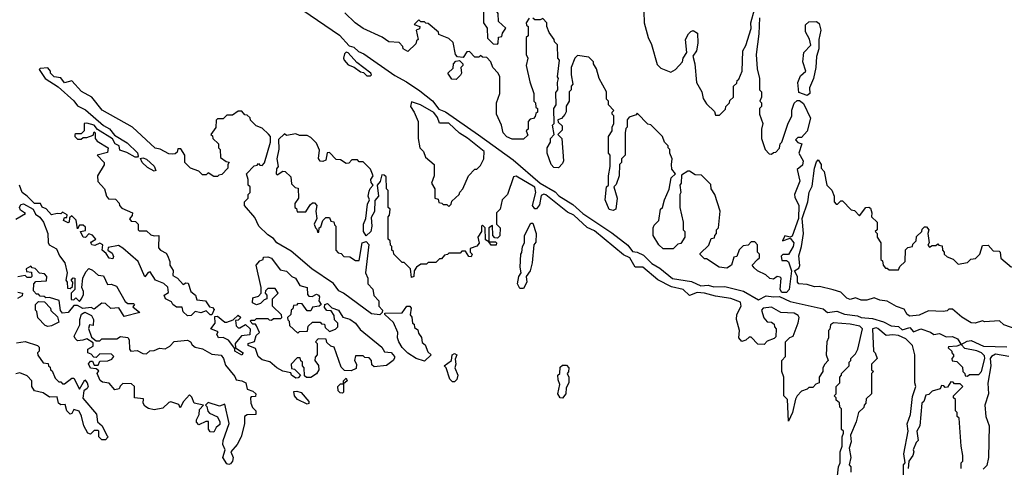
# Model space of a CAD drawing. Extents: x 2640764 to 2777785, y 718840 to 815082.
# Tile 90 of 148: x 2718745 to 2724022, y 783352 to 785751. Entities that reach past the tile are written whole.
import ezdxf

# ---------------------------------------------------------------- set-up
doc = ezdxf.new("R2010")
doc.units = 0

msp = doc.modelspace()

# ---------------------------------------------------------------- linework, layer by layer
at = {"layer": '0CON10XD'}
for points in [[(2720263, 785803), (2720459, 785669), (2720510.9, 785610.9), (2720535, 785603.5), (2720560.4, 785580.4), (2720588.6, 785568.6), (2720755, 785451.8), (2720818.7, 785418.7), (2720889.9, 785369.9), (2720956.9, 785316.9), (2720990.7, 785270.7), (2721027.7, 785257.7), (2721203.6, 785133.6), (2721389.2, 784999.2), (2721534.6, 784874.6), (2721615, 784828.5), (2721635, 784807.5), (2721709.8, 784759.8), (2721762.4, 784712.4), (2721919.2, 784609.1), (2722005, 784543.3), (2722029.4, 784509.4), (2722055, 784504.5), (2722088.3, 784488.3), (2722133.6, 784443.6), (2722175, 784419.6), (2722244.1, 784364.1), (2722345, 784347.2), (2722395, 784324.5), (2722435, 784328.4), (2722465, 784320), (2722525, 784320.9), (2722625, 784295.5), (2722705, 784250), (2722745, 784271.8), (2722784.5, 784265.5), (2722817.6, 784267.6), (2722875, 784240.9), (2723050.8, 784200.8), (2723075, 784181.9), (2723125, 784188.2), (2723165, 784173.1), (2723235, 784163.5), (2723255, 784154.4), (2723315, 784149.6), (2723375, 784131.1), (2723415, 784109.4), (2723455, 784107.1), (2723475, 784088.8), (2723515, 784100.6), (2723535, 784078.8), (2723575, 784094.4), (2723626.6, 784076.6), (2723645, 784064.2), (2723675, 784068.9), (2723710.6, 784050.6), (2723745, 784053.2), (2723770.9, 784040.9), (2723790, 784010), (2723822.3, 784027.7), (2723845, 784031.3), (2723911.3, 784001.3), (2724035, 783998.2)], [(2721305, 785620), (2721310, 785625), (2721311.7, 785658.3), (2721328.3, 785661.7), (2721331.7, 785678.3), (2721350, 785705), (2721311.7, 785741.7), (2721310, 785785), (2721291.7, 785811.7), (2721288.3, 785828.3), (2721275, 785840), (2721255, 785840), (2721243, 785827), (2721240, 785805), (2721230, 785795), (2721230, 785735), (2721250, 785705), (2721251.7, 785651.7), (2721281.7, 785621.7), (2721305, 785620)], [(2722090, 785795), (2722092.5, 785735), (2722112.5, 785655), (2722131.7, 785618.3), (2722161.7, 785511.7), (2722181.7, 785491.7), (2722235, 785470), (2722260, 785485), (2722297.5, 785525), (2722300, 785545), (2722320, 785575), (2722312.5, 785645), (2722330, 785675), (2722341.7, 785688.3), (2722355, 785692.5), (2722378.3, 785678.3), (2722380, 785625), (2722372.5, 785585), (2722352.5, 785555), (2722362.5, 785515), (2722372.5, 785415), (2722400, 785365), (2722408.3, 785328.3), (2722425, 785300), (2722468.3, 785258.3), (2722475, 785240), (2722495, 785240), (2722528.3, 785271.7), (2722530, 785285), (2722550, 785305), (2722551.7, 785318.3), (2722570, 785335), (2722570, 785395), (2722588.3, 785411.7), (2722590, 785425), (2722598.3, 785431.7), (2722617.5, 785475), (2722620, 785585), (2722637, 785613), (2722666.1, 785703.9), (2722663.3, 785735), (2722683.3, 785805)], [(2721475, 785760), (2721460, 785735), (2721461.7, 785721.7), (2721470, 785715), (2721470, 785665), (2721460, 785655), (2721460, 785565), (2721467.5, 785545), (2721460, 785505), (2721478.3, 785418.3), (2721500, 785355), (2721500, 785315), (2721510, 785305), (2721511.7, 785281.7), (2721520, 785275), (2721520, 785255), (2721511.7, 785248.3), (2721508.3, 785231.7), (2721498.3, 785221.7), (2721481.7, 785218.3), (2721470, 785205), (2721470, 785165), (2721460, 785155), (2721468.3, 785131.7), (2721445, 785110), (2721385, 785110), (2721355, 785122.5), (2721336.7, 785145), (2721326.4, 785186.4), (2721300, 785245), (2721300, 785305), (2721317.5, 785355), (2721317.5, 785445), (2721310, 785465), (2721280, 785495), (2721270, 785525), (2721248.3, 785548.3), (2721225, 785550), (2721215, 785560), (2721205, 785550), (2721185, 785550), (2721155, 785580), (2721141.7, 785578.3), (2721121.7, 785548.3), (2721091.7, 785551.7), (2721080, 785565), (2721068.3, 785628.3), (2721045, 785650), (2720991.7, 785671.7), (2720990, 785685), (2720935, 785730), (2720921.7, 785731.7), (2720915, 785740), (2720895, 785740), (2720885, 785750), (2720860, 785725), (2720890, 785715), (2720888.3, 785701.7), (2720870, 785695), (2720880, 785645), (2720871.7, 785638.3), (2720868.3, 785621.7), (2720825, 785580), (2720800, 785595), (2720798.3, 785608.3), (2720778.3, 785628.3), (2720723, 785633), (2720688.3, 785658.3), (2720585, 785703.3), (2720542.5, 785735), (2720488.3, 785788.3)], [(2722709.3, 785760.7), (2722706.2, 785675), (2722692.5, 785565), (2722698.3, 785488.3), (2722710, 785435), (2722710, 785375), (2722720, 785365), (2722720, 785335), (2722712.5, 785315), (2722720, 785305), (2722720, 785285), (2722710, 785275), (2722710, 785245), (2722727.5, 785195), (2722720, 785165), (2722720, 785115), (2722740, 785055), (2722761.7, 785031.7), (2722775, 785030), (2722785, 785040), (2722798.3, 785041.7), (2722817, 785063), (2722820, 785085), (2722830, 785095), (2722861.7, 785191.7), (2722882.5, 785235), (2722883.6, 785266.4), (2722896, 785304), (2722912, 785318), (2722925, 785318.8), (2722945, 785302), (2722983.6, 785223.6), (2722965, 785152.9), (2722935, 785120), (2722915, 785120), (2722903.3, 785106.7), (2722915, 785092.5), (2722936.4, 785086.4), (2722921.1, 785035), (2722944.7, 784995), (2722939.5, 784970.5), (2722911.7, 784948.3), (2722926.5, 784885), (2722897.8, 784815), (2722899.1, 784799.1), (2722920.6, 784755), (2722919.2, 784685), (2722885, 784590), (2722875, 784585.8), (2722845, 784592.5), (2722833.3, 784565), (2722875, 784580), (2722894.6, 784554.6), (2722891.1, 784535), (2722865, 784492.5), (2722835, 784492), (2722826.1, 784483.9), (2722830, 784460), (2722855, 784460.8), (2722865, 784452.5), (2722881.2, 784405), (2722869.4, 784305), (2722855, 784288.1), (2722829.7, 784289.7), (2722821.5, 784305), (2722826.2, 784365), (2722821.2, 784371.2), (2722805, 784373.8), (2722785, 784360), (2722765, 784363.3), (2722743.6, 784383.6), (2722700, 784405), (2722681.7, 784421.7), (2722670, 784435), (2722700, 784465), (2722710, 784475), (2722710, 784495), (2722700, 784505), (2722700, 784545), (2722685, 784560), (2722665, 784560), (2722648.3, 784541.7), (2722621.7, 784538.3), (2722601.7, 784518.3), (2722588.3, 784481.7), (2722571.7, 784478.3), (2722560, 784435), (2722535, 784420), (2722494.1, 784424.1), (2722425, 784470), (2722415, 784470), (2722391.7, 784491.7), (2722391.7, 784498.3), (2722438.3, 784541.7), (2722451.7, 784578.3), (2722468.3, 784581.7), (2722470, 784595), (2722480, 784605), (2722480, 784625), (2722490, 784635), (2722500, 784725), (2722470, 784815), (2722450, 784845), (2722448.3, 784868.3), (2722398.3, 784918.3), (2722365, 784920), (2722335, 784940), (2722325, 784940), (2722291.7, 784918.3), (2722290, 784875), (2722282.5, 784865), (2722287.5, 784825), (2722282.5, 784815), (2722282.5, 784745), (2722300, 784665), (2722300, 784625), (2722310, 784615), (2722310, 784585), (2722288.3, 784551.7), (2722271.7, 784548.3), (2722247, 784523), (2722193.6, 784523.6), (2722170, 784545), (2722140, 784595), (2722140, 784635), (2722145, 784650), (2722170, 784675), (2722180, 784735), (2722190, 784745), (2722200, 784785), (2722226.4, 784843.6), (2722236.4, 784903.6), (2722260, 784925), (2722240.7, 784950.7), (2722237.5, 784975), (2722242.5, 785005), (2722230, 785035), (2722230, 785055), (2722220, 785065), (2722220, 785075), (2722200, 785095), (2722190, 785125), (2722128.3, 785188.3), (2722111.7, 785191.7), (2722055, 785250), (2722048.3, 785241.7), (2722011.7, 785228.3), (2722000, 785215), (2722000, 785175), (2721993, 785167), (2721990, 785145), (2721990, 785025), (2721970, 785005), (2721970, 784985), (2721960, 784975), (2721957.5, 784915), (2721941.7, 784868.3), (2721930, 784855), (2721947.5, 784795), (2721940, 784735), (2721925, 784727.5), (2721903.6, 784733.6), (2721882.5, 784785), (2721890, 784855), (2721900, 784865), (2721900, 784915), (2721910, 784965), (2721910, 785025), (2721900, 785035), (2721900, 785125), (2721920, 785155), (2721920, 785175), (2721930, 785195), (2721930, 785235), (2721920, 785245), (2721920, 785255), (2721930, 785265), (2721900, 785295), (2721900, 785315), (2721890, 785325), (2721890, 785365), (2721850, 785435), (2721837, 785487), (2721820, 785515), (2721820, 785525), (2721795, 785550), (2721735, 785560), (2721720, 785545), (2721700, 785495), (2721700, 785455), (2721710, 785405), (2721700, 785395), (2721700, 785375), (2721690, 785365), (2721690, 785315), (2721673, 785287), (2721673, 785257), (2721667, 785243), (2721648.3, 785221.7), (2721630, 785215), (2721631.7, 785201.7), (2721651.7, 785181.7), (2721651.7, 785158.3), (2721630, 785135), (2721650, 785115), (2721660, 784995), (2721655, 784980), (2721632.5, 784957.5), (2721608.3, 784958.3), (2721593.3, 784975), (2721572.5, 785035), (2721572.5, 785065), (2721590, 785095), (2721590, 785115), (2721610, 785135), (2721600, 785185), (2721610, 785195), (2721607.5, 785275), (2721620, 785295), (2721618.3, 785361.7), (2721630, 785375), (2721627.5, 785415), (2721632.5, 785435), (2721627.5, 785445), (2721637.5, 785535), (2721630, 785545), (2721627, 785617), (2721611.7, 785631.7), (2721610, 785645), (2721583, 785683), (2721570, 785715), (2721570, 785735), (2721548.3, 785758.3), (2721535, 785750), (2721505, 785750), (2721495, 785760)], [(2722965, 785344.4), (2722920.8, 785360.8), (2722915.6, 785415), (2722929.5, 785450.5), (2722958, 785475), (2722941.4, 785525), (2722948, 785575), (2722985.5, 785615), (2722977.6, 785647.6), (2722956.4, 785686.4), (2722956.5, 785723.5), (2722975, 785740), (2723015, 785742.2), (2723029.7, 785729.8), (2723037.9, 785695), (2723028, 785645), (2723028.4, 785595), (2723015.5, 785554.5), (2723011.9, 785495), (2723000, 785435), (2722977.1, 785385), (2722978.9, 785355), (2722965, 785344.4)], [(2720625, 785450), (2720630, 785455), (2720627.5, 785465), (2720552, 785522), (2720505, 785573.3), (2720495, 785576.7), (2720485, 785567.5), (2720480, 785545), (2720483.6, 785533.6), (2720505, 785510), (2720537, 785497), (2720571.7, 785471.7), (2720588.3, 785468.3), (2720605, 785450), (2720625, 785450)], [(2721085, 785430), (2721061.7, 785431.7), (2721040, 785465), (2721068.3, 785491.7), (2721070, 785515), (2721081.7, 785528.3), (2721101.7, 785531.7), (2721120, 785515), (2721120, 785505), (2721110, 785495), (2721112.5, 785465), (2721107, 785453), (2721085, 785430)], [(2723123, 783257), (2723132.5, 783355), (2723142.5, 783375), (2723142.5, 783435), (2723152.5, 783465), (2723152.5, 783515), (2723160, 783535), (2723160, 783545), (2723150, 783555), (2723150, 783665), (2723140, 783675), (2723138.3, 783698.3), (2723121.7, 783711.7), (2723120, 783725), (2723110, 783735), (2723120, 783745), (2723120, 783785), (2723140, 783805), (2723140, 783835), (2723150, 783845), (2723150, 783855), (2723190, 783895), (2723190, 783915), (2723200, 783925), (2723200, 783935), (2723225, 783960), (2723236.2, 783985), (2723261.2, 784095), (2723248.1, 784108.1), (2723195, 784120), (2723107, 784127), (2723090, 784115), (2723087, 784093), (2723080, 784085), (2723080, 784045), (2723070, 784025), (2723067.5, 783955), (2723077.5, 783925), (2723060, 783905), (2723050, 783885), (2723050, 783865), (2723030, 783835), (2723030, 783805), (2723011.7, 783798.3), (2722995, 783780), (2722975, 783780), (2722965, 783770), (2722935, 783760), (2722912.5, 783735), (2722903, 783717), (2722887.5, 783645), (2722865, 783600), (2722860, 783715), (2722840, 783735), (2722840, 783835), (2722830, 783865), (2722830, 783925), (2722850, 783945), (2722850, 784025), (2722871.7, 784048.3), (2722890, 784055), (2722916.7, 784126.7), (2722922.5, 784155), (2722917.5, 784165), (2722895, 784178.8), (2722825, 784182), (2722775, 784210), (2722730, 784205), (2722720, 784195), (2722733, 784153), (2722751.7, 784131.7), (2722775, 784130), (2722788.3, 784118.3), (2722790, 784105), (2722800, 784095), (2722798.3, 784051.7), (2722788.3, 784041.7), (2722751.7, 784028.3), (2722735, 784010), (2722701.7, 784011.7), (2722665, 784050), (2722655, 784050), (2722637, 784033), (2722615, 784026.7), (2722598.8, 784045), (2722603.3, 784085), (2722587.5, 784145), (2722588.3, 784171.7), (2722612.5, 784215), (2722607.3, 784237.3), (2722557, 784257), (2722475, 784269.2), (2722414.3, 784285.7), (2722375, 784288.1), (2722335, 784272.5), (2722301.2, 784305), (2722238.9, 784318.9), (2722165, 784356.9), (2722085, 784424.2), (2722044.3, 784424.3), (2722015, 784473.8), (2721980.6, 784490.6), (2721825, 784619.4), (2721786.7, 784636.7), (2721715, 784703.3), (2721680.3, 784720.3), (2721565, 784812.9), (2721553.4, 784816.6), (2721540.6, 784809.4), (2721531.7, 784758.3), (2721515, 784736.7), (2721505, 784736.7), (2721494, 784755), (2721511.2, 784825), (2721505, 784853.3), (2721405, 784912.5), (2721391.7, 784908.3), (2721360, 784815), (2721330, 784785), (2721320, 784735), (2721300, 784715), (2721300, 784655), (2721320, 784635), (2721318.3, 784591.7), (2721305, 784580), (2721291.7, 784581.7), (2721280, 784595), (2721278.3, 784648.3), (2721260, 784635), (2721260, 784560), (2721295, 784560), (2721300, 784555), (2721298.3, 784541.7), (2721271.7, 784541.7), (2721260, 784560), (2721241.7, 784571.7), (2721240, 784635), (2721225, 784650), (2721220, 784645), (2721220, 784615), (2721200, 784585), (2721207, 784553), (2721195, 784537.5), (2721160, 784525), (2721160, 784505), (2721170, 784495), (2721165, 784480), (2721151.7, 784481.7), (2721135, 784510), (2721115, 784510), (2721105, 784500), (2721045, 784500), (2721038.3, 784491.7), (2721021.7, 784488.3), (2721005, 784470), (2720995, 784470), (2720975, 784450), (2720935, 784450), (2720925, 784440), (2720895, 784440), (2720872.5, 784425), (2720860, 784405), (2720857.5, 784375), (2720845, 784370), (2720840, 784415), (2720805, 784450), (2720795, 784450), (2720750, 784495), (2720748.3, 784508.3), (2720740, 784515), (2720740, 784535), (2720731.7, 784541.7), (2720730, 784565), (2720720, 784575), (2720720, 784695), (2720727, 784703), (2720730, 784735), (2720720, 784745), (2720720, 784835), (2720710, 784845), (2720708.3, 784908.3), (2720698.3, 784918.3), (2720685, 784920), (2720677, 784883), (2720660, 784865), (2720667.5, 784805), (2720648.3, 784781.7), (2720646.4, 784723.6), (2720628.3, 784691.7), (2720632.5, 784645), (2720627.5, 784615), (2720601.7, 784591.7), (2720587.5, 784615), (2720587.5, 784655), (2720600, 784685), (2720608.3, 784761.7), (2720620, 784785), (2720612.5, 784805), (2720618.3, 784831.7), (2720623, 784847), (2720640, 784865), (2720628.3, 784878.3), (2720627.5, 784895), (2720640, 784915), (2720625, 784950), (2720585, 784990), (2720565, 784990), (2720555, 785000), (2720525, 785000), (2720508.3, 784981.7), (2720495, 784980), (2720465, 785000), (2720441.7, 785001.7), (2720405, 785040), (2720393, 785037), (2720385, 784997.5), (2720369.3, 784990.7), (2720355, 784992.5), (2720347, 785007), (2720351.7, 785051.7), (2720335, 785090), (2720305, 785120), (2720285, 785130), (2720245, 785130), (2720225, 785140), (2720175, 785130), (2720165, 785140), (2720131.7, 785108.3), (2720133.6, 785056.4), (2720122.5, 785005), (2720130, 784965), (2720121.7, 784951.7), (2720120, 784925), (2720125, 784920), (2720155, 784940), (2720168.3, 784938.3), (2720198.3, 784908.3), (2720201.7, 784871.7), (2720221.7, 784851.7), (2720238.3, 784848.3), (2720240, 784795), (2720220, 784765), (2720220, 784745), (2720228.3, 784738.3), (2720231.7, 784721.7), (2720278.3, 784721.7), (2720301.7, 784758.3), (2720315, 784770), (2720325, 784770), (2720337.5, 784755), (2720332.5, 784725), (2720337.5, 784685), (2720322.5, 784655), (2720330, 784635), (2720338.3, 784628.3), (2720341.7, 784611.7), (2720348.3, 784611.7), (2720350, 784635), (2720358.3, 784641.7), (2720370, 784675), (2720385, 784690), (2720405, 784690), (2720411.7, 784671.7), (2720428.3, 784668.3), (2720431.7, 784651.7), (2720440, 784645), (2720440, 784515), (2720451.7, 784501.7), (2720468.3, 784498.3), (2720481.7, 784481.7), (2720515, 784480), (2720545, 784460), (2720565, 784460), (2720580, 784555), (2720601.7, 784561.7), (2720617, 784547), (2720597.5, 784395), (2720610, 784365), (2720610, 784335), (2720637, 784307), (2720643, 784273), (2720670, 784245), (2720670, 784215), (2720690, 784195), (2720688.3, 784181.7), (2720675, 784170), (2720630, 784175), (2720480, 784285), (2720455, 784297.5), (2720426.4, 784336.4), (2720310, 784415), (2720200.7, 784510.7), (2720122.5, 784555), (2720105, 784577.5), (2720075, 784597.5), (2720027.5, 784645), (2720005, 784690), (2719950, 784755), (2719950, 784775), (2719970, 784795), (2719970, 784815), (2719980, 784825), (2719980, 784855), (2719970, 784865), (2719970, 784895), (2719960, 784925), (2720001.7, 784968.3), (2720018.3, 784971.7), (2720025, 784980), (2720031.7, 784971.7), (2720045, 784970), (2720057, 784983), (2720090, 785095), (2720090, 785125), (2720078.3, 785138.3), (2720045, 785170), (2720011.7, 785181.7), (2719981.7, 785211.7), (2719980, 785225), (2719965, 785240), (2719951.7, 785241.7), (2719935, 785260), (2719915, 785260), (2719885, 785240), (2719855, 785240), (2719835, 785220), (2719805, 785220), (2719798.3, 785211.7), (2719797, 785173), (2719770, 785135), (2719778.3, 785128.3), (2719780, 785115), (2719810, 785085), (2719810, 785065), (2719820, 785055), (2719821.7, 785011.7), (2719851.7, 784991.7), (2719868.3, 784988.3), (2719860, 784975), (2719860, 784955), (2719828.3, 784921.7), (2719811.7, 784918.3), (2719805, 784910), (2719785, 784910), (2719755, 784930), (2719745, 784920), (2719725, 784920), (2719705, 784940), (2719660, 784955), (2719630, 784985), (2719630, 785025), (2719608.3, 785058.3), (2719591.7, 785058.3), (2719588.3, 785041.7), (2719578.3, 785031.7), (2719565, 785030), (2719545, 785032.5), (2719497, 785057), (2719471.7, 785061.7), (2719350, 785175), (2719187, 785267), (2719132.5, 785335), (2719077, 785367), (2719025, 785422.5), (2718985, 785412.5), (2718965, 785440), (2718930, 785445), (2718910, 785465), (2718910, 785475), (2718895, 785492.5), (2718855, 785490), (2718850, 785485), (2718881.2, 785435), (2718950.9, 785390.9), (2719035.6, 785315.6), (2719055, 785288.8), (2719098.5, 785268.5), (2719194.3, 785184.3), (2719226.8, 785166.8), (2719252.9, 785132.9), (2719321.1, 785091.1), (2719376.7, 785036.7), (2719380.7, 785019.3), (2719376.4, 785013.6), (2719364.1, 785014.1), (2719319.5, 785039.5), (2719281.7, 785051.7), (2719277.5, 785075), (2719257.5, 785085)], [(2721045, 784750), (2721058.3, 784761.7), (2721061.7, 784778.3), (2721100, 784815), (2721103, 784827), (2721120, 784845), (2721150, 784915), (2721185, 784950), (2721195, 784950), (2721215, 784970), (2721233.3, 785005), (2721234.1, 785044.1), (2721145, 785116.7), (2721102.2, 785142.2), (2721045, 785195.6), (2720995, 785196.7), (2720985, 785226.2), (2720965, 785253.8), (2720892.5, 785295), (2720845, 785310), (2720840, 785285), (2720860, 785255), (2720880, 785205), (2720880, 785115), (2720890, 785065), (2720910, 785045), (2720920, 785015), (2720966.7, 784975), (2720966.7, 784915), (2720952.5, 784875), (2720970, 784845), (2720970, 784795), (2720988.3, 784788.3), (2720991.7, 784771.7), (2721008.3, 784768.3), (2721015, 784760), (2721035, 784760), (2721045, 784750)], [(2719257.5, 785085), (2719242, 785112), (2719161.7, 785161.7), (2719145, 785186.2), (2719105, 785196.2), (2719090, 785195), (2719090, 785155), (2719075, 785140), (2719045, 785140), (2719040, 785135), (2719040, 785125), (2719055, 785110), (2719075, 785110), (2719085, 785120), (2719105, 785120), (2719138.3, 785131.7), (2719145, 785150), (2719150, 785145), (2719150, 785115), (2719160.7, 785100.7), (2719220, 785065), (2719215, 785040), (2719160, 785025), (2719197.5, 784985), (2719197, 784973), (2719162.5, 784915), (2719163, 784883), (2719200, 784845), (2719210, 784805), (2719221.7, 784791.7), (2719258.3, 784788.3), (2719278.3, 784768.3), (2719280, 784755), (2719291.7, 784741.7), (2719350, 784715), (2719348.3, 784701.7), (2719333, 784683), (2719341.7, 784671.7), (2719365, 784670), (2719380, 784655), (2719380, 784625), (2719385, 784620), (2719425, 784620), (2719448.3, 784598.3), (2719465, 784592.5), (2719490, 784595), (2719488.3, 784528.3), (2719500, 784515), (2719529.3, 784499.3), (2719537, 784487), (2719550, 784455), (2719550, 784435), (2719567, 784407), (2719565, 784380), (2719590, 784365), (2719621.7, 784331.7), (2719635, 784340), (2719648.3, 784338.3), (2719662.5, 784295), (2719687.5, 784275), (2719695, 784250), (2719740, 784245), (2719761.7, 784211.7), (2719778.3, 784208.3), (2719787.5, 784197.5), (2719775, 784170), (2719765, 784170), (2719745, 784190), (2719715, 784180), (2719685, 784187.5), (2719663.3, 784165), (2719645, 784163.1), (2719621.4, 784185), (2719615, 784210), (2719585, 784210), (2719566.2, 784225), (2719559.2, 784239.2), (2719526.2, 784255), (2719520, 784275), (2719541.7, 784288.3), (2719538.3, 784318.3), (2719517.5, 784337.5), (2719472.5, 784355), (2719445, 784400), (2719433.6, 784396.4), (2719415, 784372.5), (2719380, 784455), (2719297, 784527), (2719275, 784540), (2719220, 784530), (2719217.5, 784515), (2719240, 784500), (2719248.3, 784481.7), (2719245, 784470), (2719225, 784472.9), (2719208, 784498), (2719186.7, 784515), (2719190, 784545), (2719175, 784552.5), (2719148.5, 784541.5), (2719130.8, 784545), (2719126, 784555), (2719129.7, 784560.3), (2719152.5, 784575), (2719135, 784596.7), (2719115, 784603.3), (2719097, 784583), (2719084.6, 784584.6), (2719070, 784615), (2719098.3, 784621.7), (2719098.3, 784638.3), (2719085, 784650), (2719065, 784650), (2719055, 784630), (2719047, 784677), (2719025, 784700), (2719011.7, 784688.3), (2719010, 784665), (2719005, 784662.5), (2718980, 784675), (2718985, 784690), (2718998.3, 784691.7), (2719000, 784705), (2718975, 784720), (2718965, 784710), (2718945, 784712.5), (2718915, 784706), (2718887.5, 784737.5), (2718865, 784746.7), (2718856.4, 784766.4), (2718825, 784765.7), (2718785.7, 784805.7), (2718757.5, 784825), (2718743.8, 784865)], [(2719465, 784938.8), (2719429.7, 784959.7), (2719401.2, 784985), (2719393.3, 785006.7), (2719405, 785011.2), (2719425, 785003.8), (2719466.4, 784966.4), (2719475, 784943.3), (2719465, 784938.8)], [(2724090.7, 784090.7), (2724020, 784115), (2723997, 784137), (2723915, 784132.5), (2723905, 784137.5), (2723866.2, 784123.8), (2723845, 784126.7), (2723795, 784157.5), (2723745, 784200), (2723725, 784200), (2723715, 784190), (2723695, 784187.5), (2723615, 784190), (2723565, 784167.5), (2723515, 784162), (2723501.2, 784171.2), (2723485, 784198.8), (2723444.1, 784214.1), (2723395, 784242.5), (2723355, 784247.5), (2723325, 784260), (2723285, 784247.5), (2723255, 784247.5), (2723225, 784260), (2723195, 784251.4), (2723178.7, 784258.7), (2723145, 784290), (2723105, 784303.3), (2723031.7, 784321.7), (2723005, 784320), (2722965, 784332.5), (2722920, 784335), (2722913.3, 784345), (2722913.8, 784375), (2722896.7, 784405), (2722920, 784420), (2722926.9, 784433.1), (2722920, 784485), (2722935.7, 784535), (2722945.5, 784604.5), (2722939.2, 784685), (2722968.1, 784775), (2722976.4, 784826.4), (2722991.4, 784858.6), (2723004.4, 784955.6), (2723015, 784990), (2723025, 785000), (2723040, 784975), (2723040, 784955), (2723057, 784937), (2723070, 784865), (2723097, 784837), (2723110, 784805), (2723110, 784775), (2723121.7, 784761.7), (2723128.3, 784761.7), (2723145, 784780), (2723155, 784780), (2723201.7, 784731.7), (2723218.3, 784728.3), (2723245, 784700), (2723280, 784745), (2723296.4, 784746.4), (2723305, 784740), (2723312.5, 784715), (2723310, 784695), (2723340, 784665), (2723340, 784625), (2723330, 784615), (2723340, 784605), (2723340, 784585), (2723360, 784555), (2723360, 784465), (2723368.3, 784458.3), (2723372.5, 784435), (2723385, 784420), (2723395, 784420), (2723405, 784410), (2723455, 784410), (2723461.7, 784428.3), (2723490, 784455), (2723491.7, 784518.3), (2723505, 784530), (2723530, 784535), (2723531.7, 784548.3), (2723550, 784565), (2723551.7, 784588.3), (2723580, 784615), (2723581.7, 784628.3), (2723595, 784640), (2723605, 784640), (2723617.5, 784625), (2723612.5, 784605), (2723620, 784555), (2723612.5, 784542.5), (2723621.7, 784531.7), (2723635, 784540), (2723655, 784540), (2723665, 784550), (2723671.7, 784541.7), (2723688.3, 784538.3), (2723690, 784515), (2723700, 784505), (2723700, 784495), (2723715, 784480), (2723748.3, 784468.3), (2723775, 784440), (2723825, 784450), (2723841.7, 784468.3), (2723868.3, 784471.7), (2723890, 784495), (2723905, 784540), (2723935, 784542.5), (2723961.7, 784511.7), (2723995, 784510), (2724000, 784505), (2724003, 784473), (2724060, 784425)], [(2718725, 784682.5), (2718777, 784713), (2718750, 784730), (2718743.6, 784743.6), (2718750.3, 784759.7), (2718765, 784764.4), (2718816.4, 784736.4), (2718829.2, 784709.2), (2718852.7, 784692.7), (2718872.5, 784665), (2718896.7, 784605), (2718897, 784557), (2718902.5, 784545), (2718943, 784523), (2718957.5, 784485), (2718987, 784447), (2719000, 784395), (2718992.5, 784355), (2719000, 784345), (2719001.7, 784311.7), (2719015, 784310), (2719028.3, 784321.7), (2719030, 784345), (2719020, 784355), (2719031.7, 784368.3), (2719040, 784365), (2719040, 784305), (2719020, 784285), (2719021.7, 784251.7), (2719035, 784250), (2719045, 784260), (2719065, 784240), (2719075, 784252.5), (2719087, 784277), (2719087.5, 784295), (2719077.5, 784315), (2719083.3, 784365), (2719100, 784400), (2719115, 784416.7), (2719135, 784409.2), (2719165, 784381.2), (2719195, 784377.5), (2719215, 784332.5), (2719235, 784333.3), (2719263, 784323), (2719310, 784240), (2719325, 784230), (2719355, 784230), (2719360, 784225), (2719351.7, 784211.7), (2719388.3, 784181.7), (2719305, 784160), (2719277, 784207), (2719233, 784203), (2719205, 784230), (2719185, 784232.5), (2719145, 784200), (2719128.8, 784208.8), (2719083.6, 784203.6), (2719055, 784220), (2719035, 784220), (2719005, 784182.5), (2718975, 784177.5), (2718963, 784193), (2718956.4, 784246.4), (2718905, 784262.5), (2718885, 784260), (2718877, 784267), (2718855, 784270), (2718845, 784280), (2718835, 784280), (2718818.3, 784298.3), (2718820, 784335), (2718831.7, 784348.3), (2718888.3, 784351.7), (2718890, 784375), (2718878.3, 784388.3), (2718851.7, 784391.7), (2718828.3, 784418.3), (2718811.7, 784421.7), (2718805, 784430), (2718780, 784415), (2718781.7, 784401.7), (2718808.3, 784398.3), (2718810, 784375), (2718805, 784370), (2718785, 784370), (2718775, 784380), (2718735, 784372.5)], [(2721445, 784310), (2721425, 784310), (2721413.3, 784335), (2721420, 784375), (2721432.5, 784395), (2721427.5, 784425), (2721430, 784495), (2721437, 784503), (2721440, 784535), (2721450, 784555), (2721450, 784595), (2721485, 784660), (2721495, 784660), (2721512.5, 784605), (2721511.7, 784558.3), (2721500, 784545), (2721491.7, 784448.3), (2721480, 784405), (2721460, 784375), (2721462.5, 784345), (2721445, 784310)], [(2720225, 783830), (2720202.5, 783845), (2720198.3, 783858.3), (2720155, 783867.5), (2720122.5, 783885), (2720085, 783917.5), (2720045, 783927.5), (2720022.5, 783945), (2720008.8, 783988.8), (2719970, 784005), (2719970, 784015), (2720003, 784027), (2720011.7, 784058.3), (2720030, 784075), (2720015, 784110), (2720008.3, 784118.3), (2719995, 784120), (2719980, 784135), (2719985, 784140), (2720005, 784140), (2720015, 784150), (2720075, 784150), (2720081.7, 784141.7), (2720095, 784140), (2720105, 784150), (2720145, 784150), (2720150, 784155), (2720148.3, 784168.3), (2720100, 784215), (2720100, 784255), (2720130, 784285), (2720115, 784310), (2720075, 784310), (2720061.7, 784298.3), (2720060, 784285), (2720070, 784275), (2720070, 784255), (2720055, 784250), (2720035, 784230), (2720015, 784222.5), (2719993, 784233), (2719995, 784260), (2720025, 784270), (2720040, 784285), (2720040, 784315), (2720012.5, 784435), (2720031.7, 784458.3), (2720050, 784465), (2720052.5, 784477.5), (2720075, 784480), (2720095, 784473.3), (2720140.7, 784410.7), (2720175, 784402.5), (2720203.8, 784373.8), (2720222.5, 784365), (2720246.4, 784326.4), (2720285.9, 784315.9), (2720288.3, 784278.3), (2720295, 784270), (2720311.7, 784268.3), (2720335, 784280), (2720346.7, 784275), (2720351.2, 784265), (2720347.5, 784245), (2720360, 784225), (2720350, 784215), (2720315, 784210), (2720305, 784190), (2720285, 784190), (2720258.3, 784228.3), (2720235, 784230), (2720228.3, 784221.7), (2720211.7, 784218.3), (2720208.3, 784201.7), (2720200, 784195), (2720198.3, 784171.7), (2720180, 784155), (2720181.7, 784141.7), (2720190, 784135), (2720191.7, 784111.7), (2720235, 784070), (2720245, 784080), (2720288.3, 784081.7), (2720291.7, 784108.3), (2720315, 784130), (2720355, 784130), (2720361.7, 784121.7), (2720378.3, 784118.3), (2720381.7, 784101.7), (2720405, 784080), (2720438.3, 784091.7), (2720450, 784105), (2720450, 784125), (2720431.7, 784141.7), (2720430, 784165), (2720415, 784190), (2720391.7, 784191.7), (2720378.3, 784208.3), (2720380, 784225), (2720395, 784230), (2720417.5, 784207.5), (2720453.3, 784195), (2720476.4, 784156.4), (2720515, 784145.8), (2720545, 784124), (2720570.6, 784090.6), (2720685, 783996.7), (2720700.7, 783970.7), (2720736.4, 783966.4), (2720753.8, 783945), (2720753.6, 783936.4), (2720746.4, 783923.6), (2720711.7, 783898.3), (2720645, 783890), (2720631.7, 783901.7), (2720630, 783925), (2720618.3, 783938.3), (2720595, 783940), (2720585, 783950), (2720545, 783950), (2720540, 783925), (2720550, 783905), (2720548.3, 783881.7), (2720521.7, 783868.3), (2720485, 783870), (2720468.3, 783888.3), (2720430, 783995), (2720411.7, 784001.7), (2720391.7, 784021.7), (2720388.3, 784038.3), (2720345, 784040), (2720330, 784025), (2720340, 784015), (2720340, 783955), (2720328.3, 783941.7), (2720327.5, 783925), (2720347, 783897), (2720347.5, 783875), (2720336.4, 783853.6), (2720305, 783832.5), (2720283, 783833), (2720271.7, 783841.7), (2720270, 783885), (2720260, 783895), (2720260, 783915), (2720251.7, 783921.7), (2720248.3, 783938.3), (2720231.7, 783938.3), (2720200, 783905), (2720201.7, 783881.7), (2720218.3, 783878.3), (2720250, 783845), (2720238.3, 783831.7), (2720225, 783830)], [(2718735, 784290), (2718760, 784285), (2718758.3, 784271.7), (2718732.5, 784257.5)], [(2718895, 784106.7), (2718881.7, 784111.7), (2718843, 784153), (2718837, 784187), (2718830, 784195), (2718830, 784225), (2718845, 784240), (2718878.3, 784238.3), (2718910, 784205), (2718911.7, 784191.7), (2718948.3, 784158.3), (2718955, 784130), (2718915, 784110), (2718895, 784106.7)], [(2720915, 783920), (2720870, 783935), (2720825, 783963.3), (2720795, 783993.3), (2720776.7, 784025), (2720770, 784045), (2720772.5, 784075), (2720748.3, 784128.3), (2720701.7, 784171.7), (2720701.7, 784178.3), (2720795, 784180), (2720820, 784215), (2720836.4, 784216.4), (2720842.5, 784205), (2720838.3, 784168.3), (2720847, 784157), (2720850, 784125), (2720858.3, 784118.3), (2720861.7, 784101.7), (2720878.3, 784088.3), (2720881.7, 784071.7), (2720898.3, 784048.3), (2720901.7, 784021.7), (2720918.3, 784008.3), (2720931.7, 783971.7), (2720950, 783955), (2720915, 783920)], [(2719865, 783366.2), (2719855, 783370), (2719834.3, 783405), (2719846.2, 783445), (2719833.3, 783475), (2719836, 783495), (2719867.3, 783587.3), (2719845, 783690), (2719815, 783680), (2719755, 783700), (2719740, 783685), (2719748.3, 783678.3), (2719753, 783653), (2719761.7, 783641.7), (2719805, 783622.5), (2719817.5, 783595), (2719818.3, 783581.7), (2719797.5, 783565), (2719785, 783540), (2719765, 783542.5), (2719756.7, 783556.7), (2719756.7, 783596.7), (2719743, 783597), (2719705, 783580), (2719693, 783593), (2719693, 783607), (2719707.5, 783635), (2719708.3, 783661.7), (2719730, 783685), (2719680, 783695), (2719667, 783727), (2719655, 783740), (2719622.5, 783705), (2719605, 783670), (2719598.3, 783688.3), (2719555, 783702.5), (2719545, 783700), (2719511.7, 783668.3), (2719465, 783660), (2719435, 783666.7), (2719415, 783680), (2719407.5, 783695), (2719408.3, 783718.3), (2719360, 783725), (2719360, 783785), (2719345, 783800), (2719298.3, 783801.7), (2719283, 783787), (2719278.3, 783771.7), (2719255, 783767.5), (2719225, 783802.5), (2719188.3, 783808.3), (2719177, 783817), (2719160, 783855), (2719168.3, 783868.3), (2719155, 783880), (2719125, 783882.5), (2719113, 783907), (2719125, 783920), (2719135, 783920), (2719145, 783900), (2719165, 783900), (2719175, 783920), (2719217, 783923), (2719238.3, 783931.7), (2719250, 783945), (2719237.5, 783957.5), (2719175, 783960), (2719155, 783940), (2719141.7, 783941.7), (2719128.3, 783958.3), (2719110, 783965), (2719110, 783985), (2719138.3, 784001.7), (2719138.3, 784018.3), (2719105, 784040), (2719083.3, 784033.3), (2719055, 784030), (2719041.7, 784041.7), (2719037.5, 784055), (2719068, 784115), (2719068.1, 784145), (2719077, 784173), (2719095, 784184), (2719130, 784165), (2719140, 784145), (2719138.3, 784111.7), (2719120, 784115), (2719113.3, 784096.7), (2719130, 784050), (2719155, 784030), (2719175, 784030), (2719185, 784040), (2719265, 784040), (2719285, 784052.5), (2719325, 784047.5), (2719332.5, 784035), (2719333.3, 783985), (2719340, 783975), (2719375, 783977.5), (2719405, 783962.5), (2719425, 783960), (2719443, 783977), (2719465, 783977.5), (2719495, 783990), (2719525, 783987.5), (2719549.3, 784000.7), (2719573, 784027), (2719643.6, 784033.6), (2719660, 784025), (2719668.8, 784008.8), (2719685, 783996.7), (2719725, 783987.5), (2719775, 783957.5), (2719825, 783952.5), (2719837.5, 783935), (2719848.8, 783898.8), (2719898.3, 783838.3), (2719905, 783820), (2719935, 783816), (2719956.7, 783805), (2719965, 783770), (2719995, 783760), (2720010, 783745), (2720008.3, 783731.7), (2719985, 783730), (2719982.5, 783725), (2719983.3, 783695), (2719993, 783673), (2720010, 783655), (2720010, 783635), (2719965, 783632.5), (2719950, 783625), (2719950, 783585), (2719932.5, 783515), (2719910.8, 783475), (2719876.2, 783435), (2719889.2, 783405), (2719885.8, 783385), (2719875, 783371.2), (2719865, 783366.2)], [(2719935, 783953.8), (2719898.8, 783975), (2719898.3, 783988.3), (2719863.3, 784033.3), (2719835, 784047.5), (2719810, 784045), (2719802, 784065), (2719808.3, 784078.3), (2719770, 784095), (2719793.3, 784125), (2719790, 784160), (2719805, 784162.5), (2719845, 784130), (2719855, 784130), (2719888.3, 784141.7), (2719916.7, 784166.7), (2719930, 784155), (2719915, 784140), (2719901.7, 784138.3), (2719905, 784110), (2719915, 784100), (2719925, 784100), (2719955, 784117.5), (2719980, 784095), (2719978.3, 784061.7), (2719933, 784057), (2719900, 784015), (2719901.7, 783991.7), (2719942.5, 783965), (2719935, 783953.8)], [(2723530.7, 783730.7), (2723547.5, 783785), (2723542.5, 783805), (2723542.5, 783955), (2723530, 784005), (2723495, 784040), (2723455, 784057.5), (2723425, 784062.5), (2723388.3, 784058.3), (2723345, 784096.2), (2723335, 784100), (2723316.4, 784093.6), (2723320, 783975), (2723330, 783965), (2723340, 783935), (2723310, 783905), (2723310, 783875), (2723320, 783865), (2723310, 783855), (2723310, 783745), (2723281.7, 783718.3), (2723280, 783695), (2723270, 783685), (2723268.3, 783671.7), (2723240, 783645), (2723227.5, 783595), (2723197.5, 783525), (2723200.7, 783489.3), (2723190, 783455), (2723200, 783405), (2723190, 783365), (2723200, 783355), (2723200, 783325)], [(2718728.3, 784018.3), (2718775, 784026.7), (2718840, 784005), (2718850, 783995), (2718850, 783975), (2718840, 783965), (2718843, 783953), (2718871.7, 783911.7), (2718898.3, 783908.3), (2718900, 783895), (2718908.3, 783888.3), (2718910, 783875), (2718918.3, 783868.3), (2718935, 783830), (2718955, 783810), (2718965, 783810), (2718975, 783800), (2718985, 783800), (2719025, 783830), (2719035, 783830), (2719065, 783770), (2719095, 783820), (2719107.5, 783805), (2719112.5, 783785), (2719106.4, 783773.6), (2719088.3, 783761.7), (2719083.3, 783723.3), (2719157, 783637), (2719162.5, 783595), (2719187.5, 783575), (2719211.7, 783521.7), (2719220, 783515), (2719205, 783500), (2719185, 783500), (2719170, 783515), (2719170, 783545), (2719165, 783550), (2719145, 783550), (2719125, 783530), (2719110, 783535), (2719088.8, 783575), (2719076.4, 783626.4), (2719063, 783653), (2719035, 783662.5), (2719025, 783640), (2719015, 783637.5), (2718997.5, 783655), (2718988.3, 783688.3), (2718965, 783687.5), (2718952.5, 783695), (2718945, 783730), (2718905, 783727.5), (2718871.7, 783751.7), (2718825, 783762.5), (2718810, 783785), (2718810, 783815), (2718785, 783842.5), (2718745, 783857.5), (2718723.6, 783853.6)], [(2723825, 783840), (2723835, 783850), (2723885, 783850), (2723900, 783865), (2723916.7, 783935), (2723915, 783950), (2723900, 783965), (2723875, 783976.2), (2723809.5, 783989.5), (2723790, 784010), (2723768.3, 784001.7), (2723723, 783997), (2723721.7, 783991.7), (2723740, 783975), (2723740, 783965), (2723750, 783955), (2723750, 783945), (2723740, 783935), (2723741.7, 783921.7), (2723768.3, 783918.3), (2723798.3, 783888.3), (2723800, 783865), (2723810, 783855), (2723811.7, 783841.7), (2723825, 783840)], [(2721075, 783810), (2721065, 783810), (2721050, 783825), (2721030, 783885), (2721020, 783895), (2721060, 783925), (2721062.5, 783955), (2721075, 783962.5), (2721087.5, 783955), (2721078.3, 783931.7), (2721082.5, 783905), (2721077.5, 783885), (2721092.5, 783845), (2721088.3, 783821.7), (2721075, 783810)], [(2724045.5, 783945.5), (2723975, 783957.5), (2723952.5, 783945), (2723946.7, 783935), (2723950, 783895), (2723933, 783803), (2723937.5, 783745), (2723917.5, 783685), (2723922.5, 783625), (2723940, 783575), (2723937.5, 783405), (2723928.3, 783361.7), (2723908.3, 783341.7)], [(2721655, 783722.5), (2721642.5, 783725), (2721628.8, 783745), (2721640, 783795), (2721630.7, 783820.7), (2721630, 783845), (2721640, 783855), (2721641.7, 783888.3), (2721655, 783900), (2721675, 783900), (2721687.5, 783885), (2721687, 783863), (2721680, 783855), (2721687.5, 783835), (2721687.5, 783805), (2721673, 783777), (2721672.5, 783745), (2721655, 783722.5)], [(2720475, 783750), (2720461.7, 783751.7), (2720451.7, 783761.7), (2720450, 783785), (2720465, 783800), (2720480, 783800), (2720480, 783815), (2720495, 783830), (2720500, 783815), (2720480, 783800), (2720480, 783755), (2720475, 783750)], [(2723790, 783345), (2723790, 783375), (2723800, 783385), (2723800, 783415), (2723790, 783465), (2723780, 783615), (2723770, 783625), (2723770, 783645), (2723760, 783655), (2723760, 783715), (2723750, 783725), (2723750, 783735), (2723800, 783785), (2723785, 783800), (2723755, 783800), (2723748.3, 783808.3), (2723735, 783810), (2723718.3, 783781.7), (2723705, 783780), (2723698.3, 783788.3), (2723685, 783790), (2723678.3, 783771.7), (2723635, 783760), (2723618.3, 783741.7), (2723601.7, 783738.3), (2723590, 783705), (2723580, 783695), (2723570, 783575), (2723552.5, 783545), (2723560, 783495), (2723550, 783485), (2723533.6, 783446.4), (2723537.5, 783435), (2723532.5, 783415), (2723510, 783385), (2723507.5, 783345)], [(2720285, 783690.8), (2720234.6, 783714.6), (2720218.6, 783735), (2720215, 783757.5), (2720230.7, 783760.7), (2720253.3, 783753.3), (2720293.8, 783705), (2720295, 783693.3), (2720285, 783690.8)], [(2723481.7, 783308.3), (2723482.5, 783365), (2723490, 783375), (2723483.3, 783425), (2723506.7, 783545), (2723501.2, 783585), (2723520, 783635), (2723530.7, 783730.7)]]:
    msp.add_lwpolyline(points, dxfattribs=at)

doc.saveas('drawing.dxf')
